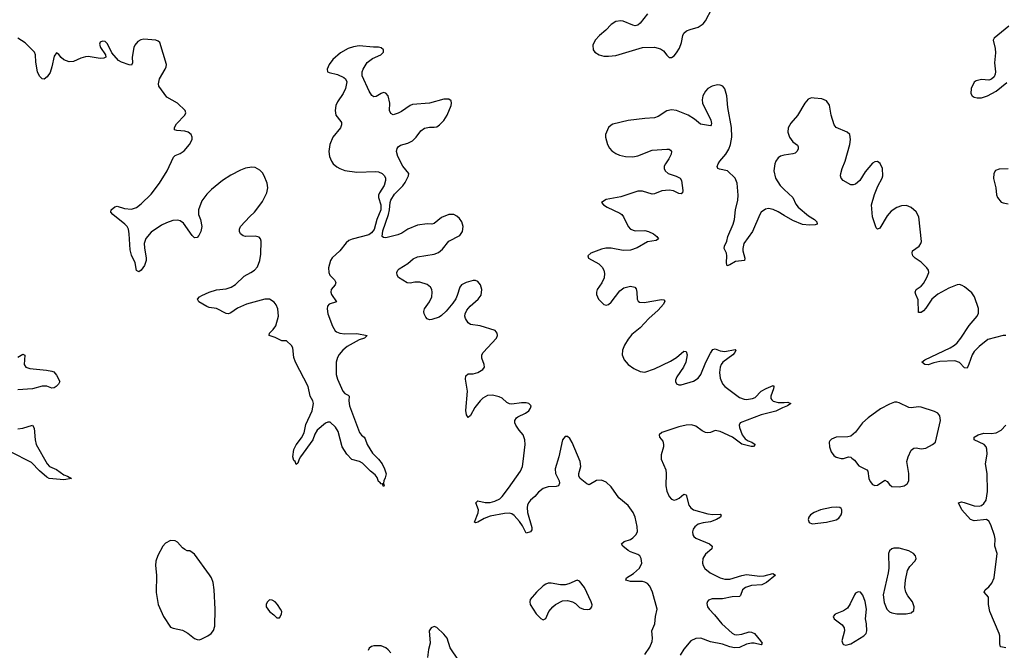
# Model space of a CAD drawing. Header units: inches. Extents: x 1843750 to 1959452, y 907112 to 1016326.
# Tile 16 of 137: x 1873685 to 1881818, y 942810 to 948020. Entities that reach past the tile are written whole.
import ezdxf

# ---------------------------------------------------------------- set-up
doc = ezdxf.new("R2010")
doc.units = ezdxf.units.IN
doc.header["$MEASUREMENT"] = 0
doc.layers.add('B8974', color=7, linetype='Continuous')
doc.layers.add('B8984', color=7, linetype='Continuous')

msp = doc.modelspace()

# ---------------------------------------------------------------- linework, layer by layer
at = {"layer": 'B8974', "color": 6}
for points, elevation in [([(1878870, 948068.2), (1878810.1, 947990), (1878790, 947973.6), (1878770, 947969.9), (1878750, 947974.3), (1878670, 948008.1), (1878649.5, 948010.5), (1878610, 948004.8), (1878570, 947979.8), (1878526.5, 947933.5), (1878475.6, 947890), (1878439.7, 947850), (1878420.2, 947810), (1878422.8, 947770), (1878437, 947750), (1878472.7, 947730), (1878510, 947719.5), (1878550, 947717.2), (1878610, 947724.4), (1878830, 947789.3), (1878930, 947792.5), (1878979.4, 947779.4), (1879002.2, 947762.2), (1879030, 947725.3), (1879050, 947708.2), (1879070, 947707), (1879090, 947722), (1879110, 947745.3), (1879134.4, 947785.6), (1879151.6, 947830), (1879162.3, 947890), (1879170.6, 947909.4), (1879193.8, 947926.2), (1879222, 947938), (1879290, 947958.2), (1879330, 947984.7), (1879349.8, 948010), (1879402, 948110)], 600), ([(1878850, 942776.2), (1878890, 942836.8), (1878910, 942882.9), (1878913.4, 942910), (1878907.7, 942970), (1878931.2, 943030), (1878936.5, 943090), (1878950.9, 943150), (1878911.8, 943290), (1878890, 943339), (1878870, 943363), (1878850, 943374), (1878830, 943378.4), (1878730, 943380.2), (1878693.2, 943390), (1878697.7, 943410), (1878754.6, 943445.4), (1878805.7, 943490), (1878822.9, 943530), (1878818.8, 943570), (1878808.1, 943590), (1878790, 943602.6), (1878730, 943623.1), (1878710, 943634.6), (1878667, 943670), (1878656.9, 943690), (1878677.7, 943710), (1878730, 943727.1), (1878750, 943739), (1878775.2, 943764.8), (1878787.7, 943790), (1878786.9, 943833.1), (1878768.6, 943910), (1878751.5, 943950), (1878710, 944007.1), (1878634.9, 944070), (1878570, 944161.7), (1878530, 944200.7), (1878490, 944215.3), (1878450, 944213), (1878390, 944176.7), (1878370, 944184.6), (1878314.7, 944230), (1878304.4, 944250), (1878303.6, 944270), (1878320.2, 944330), (1878315.1, 944370), (1878250, 944527.9), (1878230, 944560.5), (1878210, 944577.6), (1878190, 944577), (1878168.4, 944550), (1878138.4, 944410), (1878109.4, 944310), (1878109.7, 944270), (1878140.5, 944210), (1878143.7, 944190), (1878136.9, 944170), (1878117.2, 944162.8), (1878050, 944159.9), (1878010, 944147.9), (1877970, 944116.9), (1877939.3, 944080.7), (1877905.2, 944050), (1877887.9, 944030), (1877879.6, 944010), (1877876.3, 943990), (1877878.8, 943950), (1877915.2, 943824.8), (1877915, 943805), (1877903.2, 943790), (1877870, 943778.3), (1877839.7, 943839.7), (1877814.4, 943874.4), (1877770, 943924.9), (1877750, 943937.8), (1877730, 943942.5), (1877690, 943940.2), (1877570, 943919.9), (1877520.7, 943899.3), (1877470, 943868.8), (1877450, 943862.2), (1877441.5, 943870), (1877473.3, 943946.7), (1877476, 943970), (1877453.2, 944030), (1877470, 944044.4), (1877530, 944031.4), (1877570, 944032.3), (1877610, 944042.8), (1877650, 944063.1), (1877670, 944080.5), (1877724.1, 944150), (1877822.8, 944290), (1877837.1, 944330), (1877843, 944370), (1877859.6, 944510), (1877858, 944550), (1877844.1, 944590), (1877810, 944630), (1877783.5, 944670), (1877775.2, 944690), (1877775.2, 944710), (1877787.6, 944730), (1877800, 944740), (1877862.9, 944770), (1877890, 944789.6), (1877905, 944810), (1877910.4, 944830.4), (1877889.9, 944849.9), (1877870, 944853.6), (1877830, 944854.6), (1877750, 944843.1), (1877730, 944846.3), (1877710, 944856.6), (1877670, 944892.7), (1877645.6, 944905.6), (1877590, 944917.7), (1877550, 944914.9), (1877510, 944894.1), (1877487.5, 944872.5), (1877444.4, 944815.6), (1877410, 944749), (1877390, 944733.8), (1877376.3, 944756.3), (1877371.6, 944791.6), (1877384.7, 944950), (1877367.6, 945050), (1877370, 945077.8), (1877390, 945094.7), (1877430, 945095.3), (1877470, 945104.5), (1877510.8, 945130), (1877524.7, 945150), (1877521.8, 945170), (1877502.6, 945222.6), (1877503, 945250), (1877514.5, 945270), (1877622.8, 945390), (1877632.2, 945410), (1877630.5, 945430), (1877611.3, 945451.3), (1877489.7, 945490.3), (1877410, 945501.2), (1877390, 945515.2), (1877366.9, 945550), (1877362.7, 945570), (1877364.6, 945590), (1877379.7, 945620.3), (1877407.3, 945652.7), (1877473.1, 945710), (1877496.7, 945743.3), (1877502.5, 945790), (1877492, 945830), (1877470, 945856.3), (1877450, 945865), (1877430, 945866.3), (1877372.2, 945850), (1877335.9, 945830), (1877320.1, 945810), (1877299.9, 945740.1), (1877287, 945713), (1877262.6, 945677.4), (1877207.2, 945612.8), (1877170, 945576.5), (1877150, 945563.2), (1877090, 945543.8), (1877070, 945541.6), (1877050, 945549.2), (1877041.1, 945561.1), (1877026.6, 945590), (1877024.3, 945610), (1877028.8, 945631.2), (1877070, 945689.6), (1877088.4, 945730), (1877093.5, 945770), (1877089.9, 945790), (1877079.3, 945810), (1877050, 945833.5), (1876990, 945851.7), (1876950, 945852.7), (1876910, 945843.5), (1876885.4, 945845.4), (1876814.3, 945890), (1876802.3, 945910), (1876801.4, 945930), (1876808.3, 945950), (1876818.5, 945961.5), (1876890, 946005.3), (1876935.9, 946044.1), (1876970, 946059.6), (1877110, 946083.6), (1877144.1, 946095.9), (1877177.3, 946122.7), (1877229.8, 946190.2), (1877321.7, 946238.3), (1877343.4, 946270), (1877348.2, 946310), (1877336.7, 946350), (1877317.8, 946377.8), (1877296.6, 946396.6), (1877270, 946409.5), (1877230, 946409.6), (1877170, 946384.3), (1877110, 946335.3), (1877090, 946331.3), (1877050, 946333), (1876970, 946322), (1876891.1, 946290), (1876842.8, 946257.2), (1876810, 946242.8), (1876710, 946217.7), (1876690, 946220.2), (1876680.6, 946230), (1876684.7, 946275.3), (1876731, 946411), (1876739.7, 946450), (1876744.4, 946510), (1876750.8, 946530), (1876781, 946579), (1876850, 946646.9), (1876870, 946675.6), (1876896.8, 946730), (1876900.8, 946750), (1876849.2, 946809.2), (1876808.6, 946888.6), (1876797.7, 946930), (1876803.8, 946956.2), (1876811.4, 946968.6), (1876830, 946983.3), (1876890, 946998.4), (1876930, 947018.8), (1876961.2, 947050), (1876998.7, 947101.3), (1877030, 947124.9), (1877070, 947133.1), (1877110, 947131.3), (1877130, 947135.8), (1877153.7, 947150), (1877190, 947188), (1877216.1, 947230), (1877248.1, 947310), (1877251.5, 947330), (1877248.4, 947348.4), (1877230, 947362), (1877190, 947363.1), (1877070, 947331), (1876930, 947318), (1876910, 947310.5), (1876839.2, 947260.8), (1876812.2, 947247.8), (1876770, 947234.5), (1876750, 947243.4), (1876739.1, 947270), (1876743.7, 947330), (1876729.8, 947390), (1876710, 947413.6), (1876690, 947417.4), (1876670, 947410.5), (1876630, 947384.7), (1876610, 947383.7), (1876594.5, 947394.5), (1876570.9, 947430), (1876514.5, 947554.5), (1876515.3, 947590), (1876521.3, 947610), (1876555.3, 947664.7), (1876599.9, 947700.1), (1876667.3, 947730), (1876691.1, 947750), (1876689.6, 947770), (1876670, 947787.8), (1876650, 947794), (1876608.7, 947791.3), (1876490, 947803.9), (1876443.2, 947796.7), (1876398.5, 947781.5), (1876335, 947745), (1876271.5, 947690), (1876242, 947650), (1876224.9, 947610), (1876228.5, 947590), (1876242.2, 947582.2), (1876310, 947567.5), (1876362.1, 947542.1), (1876376, 947530), (1876386.1, 947506.1), (1876377.5, 947450), (1876356.3, 947410), (1876310, 947341.3), (1876296.9, 947310), (1876291.4, 947270), (1876295.6, 947230), (1876339.1, 947179.1), (1876344, 947170), (1876344.6, 947150), (1876333.8, 947126.2), (1876272.9, 947050), (1876246.2, 946990), (1876239.7, 946930), (1876245.2, 946890), (1876260.7, 946850), (1876274.9, 946830), (1876304.7, 946804.7), (1876330, 946789.4), (1876370, 946774), (1876470, 946758.8), (1876625.7, 946765.7), (1876650, 946763.2), (1876680.3, 946750), (1876697.3, 946730), (1876705.5, 946710), (1876706.7, 946690), (1876694.9, 946650), (1876657.6, 946590), (1876650.3, 946570), (1876650.3, 946550), (1876668.9, 946488.9), (1876667.7, 946450), (1876636, 946370), (1876613, 946287), (1876590, 946257.8), (1876570, 946243.7), (1876432.5, 946207.5), (1876404, 946196), (1876382.4, 946177.6), (1876329.2, 946110), (1876267.1, 946052.9), (1876253, 946030), (1876235.6, 945970), (1876237.8, 945930), (1876246.2, 945910), (1876285.5, 945870), (1876295.3, 945850), (1876291.4, 945830), (1876258.1, 945790), (1876254, 945770), (1876259.5, 945750), (1876302, 945690), (1876242.4, 945670), (1876227.9, 945652.1), (1876224, 945630), (1876230, 945588.8), (1876270, 945486.7), (1876290, 945450.2), (1876301.5, 945441.5), (1876330.6, 945430.6), (1876370, 945424.6), (1876470, 945426.6), (1876556.3, 945410), (1876532.2, 945390), (1876490, 945375.9), (1876390, 945321.1), (1876354.4, 945290), (1876325.4, 945254.6), (1876309.5, 945230), (1876298.2, 945190), (1876300.5, 945090), (1876310, 945049.1), (1876354.7, 944950), (1876370, 944932.7), (1876398.8, 944918.8), (1876406, 944910), (1876403.2, 944870), (1876409.3, 944829.3), (1876492, 944610), (1876507.3, 944587.3), (1876530.2, 944570), (1876538.2, 944558.2), (1876556.2, 944510), (1876598.9, 944438.9), (1876650.2, 944390), (1876678.2, 944350), (1876698.9, 944310), (1876711.1, 944268.9), (1876705.2, 944234.8), (1876693.4, 944210), (1876690.9, 944190.9), (1876694.8, 944170), (1876690, 944164), (1876684, 944176), (1876688, 944188), (1876676, 944184), (1876670, 944186.6), (1876660.4, 944200.4), (1876650, 944206), (1876639.2, 944239.2), (1876621, 944261), (1876584, 944290), (1876516.9, 944356.9), (1876491.2, 944371.2), (1876430, 944387.9), (1876386.5, 944430), (1876350, 944492.3), (1876317, 944617), (1876293.9, 944653.9), (1876250, 944694.1), (1876230, 944696.3), (1876210, 944685.9), (1876142.1, 944630), (1876123.3, 944596.7), (1876107.7, 944550), (1876003.7, 944410), (1875993.1, 944390), (1875984, 944356), (1875970, 944346.6), (1875959.6, 944370), (1875950, 944378), (1875940.5, 944410), (1875949.9, 944470), (1875970, 944508), (1876014.2, 944565.8), (1876034.4, 944605.6), (1876050, 944675.6), (1876100.6, 944790), (1876112.2, 944850), (1876107.1, 944870), (1876084, 944910), (1876066.9, 944990), (1875962.7, 945190), (1875950.6, 945230), (1875940.9, 945310), (1875930, 945329), (1875890, 945368.1), (1875850, 945366.6), (1875795.6, 945395.6), (1875745.7, 945410), (1875747.4, 945430), (1875780, 945460), (1875800.6, 945490), (1875824.3, 945570), (1875818.4, 945630), (1875803.3, 945663.3), (1875786.1, 945686.1), (1875750, 945711.4), (1875710, 945712.1), (1875558, 945670), (1875484.1, 945635.9), (1875430, 945599.1), (1875410, 945590.7), (1875390, 945591.3), (1875310, 945633.1), (1875250, 945642.9), (1875230, 945650.7), (1875165.1, 945690), (1875154, 945710), (1875170.9, 945730), (1875190, 945742.3), (1875249.7, 945770), (1875310, 945788.1), (1875390, 945795.8), (1875432.3, 945810), (1875467.2, 945832.8), (1875538.1, 945901.9), (1875595.6, 945930), (1875625.1, 945950), (1875650, 945979.5), (1875668.3, 946031.7), (1875677.5, 946082.5), (1875679.3, 946190), (1875674.7, 946210), (1875662.2, 946222.2), (1875631.6, 946231.6), (1875550, 946228.1), (1875530, 946233.2), (1875509.9, 946250), (1875500.7, 946270), (1875500.7, 946290), (1875510, 946310.9), (1875585.3, 946394.7), (1875624, 946430), (1875670, 946487.9), (1875690, 946516.8), (1875726.7, 946590), (1875734.8, 946630), (1875729.9, 946670), (1875705.2, 946730), (1875690, 946754.8), (1875670, 946775.3), (1875630, 946798.2), (1875601.5, 946801.5), (1875550, 946793.7), (1875510, 946777.8), (1875430, 946735.2), (1875361.2, 946690), (1875270, 946616.8), (1875230, 946578.2), (1875190, 946522.3), (1875161.9, 946450), (1875163.6, 946410), (1875178.6, 946370), (1875188.6, 946310), (1875180.6, 946270), (1875164.2, 946235.8), (1875150, 946219.7), (1875130, 946217.3), (1875110, 946237.6), (1875038, 946338), (1875010, 946358.2), (1874990, 946364), (1874950, 946361.8), (1874898.3, 946341.7), (1874857.5, 946322.5), (1874770, 946265.6), (1874728.6, 946211.4), (1874713.3, 946170), (1874715, 946135), (1874730.9, 946050), (1874729.2, 946030), (1874715.6, 945990), (1874690, 945951.2), (1874670, 945936.9), (1874650, 945947), (1874638.6, 946010), (1874610, 946073.3), (1874597.3, 946117.3), (1874590.9, 946250.9), (1874584.1, 946290), (1874573.3, 946310), (1874554.1, 946330), (1874455, 946410), (1874436.8, 946430), (1874441.8, 946450), (1874470, 946472.9), (1874490, 946479.7), (1874550, 946459), (1874610, 946454.3), (1874650, 946469.3), (1874690, 946499.3), (1874770, 946578.2), (1874840.6, 946670), (1874904.7, 946770), (1874955.4, 946884.6), (1874970, 946897.6), (1875010, 946914.6), (1875042.8, 946937.2), (1875088.1, 946990), (1875108.8, 947030), (1875109.8, 947050), (1875101.5, 947070), (1875077.4, 947090), (1875050, 947098.1), (1874983.8, 947103.8), (1874964.2, 947110), (1874963.1, 947130), (1874979.9, 947160.1), (1875048.2, 947230), (1875056.9, 947250), (1875051.5, 947270), (1874989.7, 947330), (1874900.7, 947380.7), (1874834.5, 947470), (1874831, 947490), (1874840.6, 947530), (1874886.4, 947610), (1874895.1, 947630), (1874896.9, 947650), (1874844.2, 947830), (1874830, 947842.2), (1874810, 947849.1), (1874710, 947857.4), (1874686, 947854), (1874660.8, 947839.2), (1874635.5, 947810), (1874627.5, 947790), (1874613.7, 947710), (1874616.9, 947663.1), (1874610, 947643.9), (1874590, 947646.3), (1874527.5, 947667.5), (1874501.5, 947681.5), (1874445.1, 947745.1), (1874410, 947819.7), (1874390, 947838.5), (1874370, 947841), (1874350, 947834.3), (1874343.4, 947816.6), (1874351.6, 947790), (1874394.6, 947730), (1874396.5, 947710), (1874379.5, 947700.5), (1874350, 947700.2), (1874250, 947714.5), (1874230, 947713.2), (1874190, 947701.2), (1874130, 947674.7), (1874092.8, 947672.8), (1874048.9, 947688.9), (1874027.7, 947707.7), (1874010, 947732), (1873990, 947746), (1873970, 947717.2), (1873951.3, 947630), (1873935.7, 947584.3), (1873913.4, 947546.6), (1873888.4, 947528.4), (1873869.8, 947529.8), (1873850, 947553), (1873833.2, 947590), (1873819.3, 947670), (1873816.4, 947730), (1873808, 947750), (1873730, 947827.1), (1873670, 947867.6)], 600), ([(1880000, 946402.3), (1879950, 946432.5), (1879910, 946451.4), (1879870, 946459.7), (1879844.8, 946455.2), (1879810.6, 946430), (1879797.5, 946410), (1879737.6, 946270), (1879666.8, 946170), (1879657.2, 946130), (1879657.5, 946110), (1879674.8, 946050), (1879673.4, 946030), (1879596.7, 946023.3), (1879550, 945994), (1879530, 945987.3), (1879524.2, 946010), (1879526.1, 946070), (1879522.4, 946090), (1879503.9, 946130), (1879506, 946150), (1879525.1, 946190), (1879533.6, 946230), (1879577.6, 946330), (1879589.9, 946370), (1879598.2, 946450), (1879616.7, 946530), (1879620.3, 946570), (1879612.5, 946670), (1879596, 946710), (1879531.2, 946771.2), (1879464.5, 946784.5), (1879451.1, 946791.1), (1879446.6, 946806.6), (1879454.1, 946830), (1879467.6, 946850), (1879518.1, 946910), (1879543.4, 946950), (1879556.6, 946990), (1879566.6, 947050), (1879564.1, 947130), (1879534.2, 947294.2), (1879526, 947390), (1879510, 947447.8), (1879492.7, 947470), (1879470, 947479.2), (1879450, 947481.1), (1879405.5, 947470), (1879370.2, 947450), (1879349.7, 947430.3), (1879326.8, 947390), (1879321.8, 947358.1), (1879324.8, 947330), (1879393.5, 947190), (1879398.2, 947161.8), (1879397, 947150), (1879390, 947142.4), (1879310, 947156.8), (1879258.7, 947198.7), (1879206.5, 947230), (1879110.7, 947269.3), (1879070, 947276.1), (1879030, 947268), (1878960.2, 947219.8), (1878930, 947207.6), (1878850, 947203), (1878710, 947186.4), (1878584.7, 947155.3), (1878570, 947148.5), (1878549.7, 947130.3), (1878525.3, 947070), (1878525, 947050), (1878540.1, 946990), (1878557.3, 946957.3), (1878576.5, 946936.5), (1878610, 946913.4), (1878640.2, 946900.2), (1878690, 946888.4), (1878750, 946886.8), (1878790, 946895), (1878910, 946942.4), (1879031.3, 946951.3), (1879049.6, 946949.6), (1879061.4, 946941.4), (1879069.4, 946930), (1879067, 946910), (1879048.2, 946870), (1879019.4, 946830), (1879009.6, 946810), (1879007.8, 946790), (1879016.8, 946770), (1879041.5, 946750), (1879107.6, 946727.6), (1879140.6, 946710), (1879152.3, 946690), (1879162.2, 946610), (1879159.4, 946590), (1879150, 946581), (1879130, 946585.1), (1879085.6, 946605.6), (1879050, 946612.8), (1878990, 946606.1), (1878930, 946580.4), (1878910, 946579.1), (1878830, 946602.6), (1878790, 946602.8), (1878650, 946556.9), (1878530, 946533.9), (1878490.5, 946510), (1878508, 946490), (1878537.4, 946470), (1878642.3, 946422.3), (1878659.4, 946410), (1878672.5, 946392.5), (1878710.1, 946310.1), (1878729.4, 946289.4), (1878770, 946276.6), (1878850, 946276.9), (1878880.3, 946270), (1878921.7, 946250), (1878947.9, 946230), (1878962.2, 946210), (1878943.2, 946196.7), (1878870, 946183.3), (1878784.6, 946135.4), (1878730, 946115.5), (1878670, 946111.8), (1878570, 946132.2), (1878528, 946132), (1878490, 946123), (1878403, 946090), (1878378.4, 946070), (1878382.4, 946050), (1878470, 946001.7), (1878495.7, 945975.7), (1878510.1, 945950), (1878516.3, 945923.7), (1878512.9, 945887.1), (1878494.3, 945845.7), (1878456, 945790), (1878449.4, 945770), (1878449.5, 945749.5), (1878467.5, 945710), (1878510, 945667.2), (1878530, 945661.6), (1878550, 945667.6), (1878570, 945685.4), (1878641.2, 945778.8), (1878676.6, 945803.4), (1878730, 945817.5), (1878766.7, 945810), (1878776.7, 945796.7), (1878782.7, 945770), (1878784.8, 945710), (1878794.1, 945694), (1878806.2, 945686.2), (1878844.4, 945684.4), (1878987, 945707), (1879005.5, 945705.5), (1879014, 945694), (1879001.8, 945670), (1878959.6, 945620.4), (1878880.8, 945550), (1878810, 945474.3), (1878741.9, 945418.1), (1878710, 945379.5), (1878679.6, 945330), (1878664.1, 945290), (1878662.7, 945250), (1878679.1, 945210), (1878712.1, 945172.1), (1878757.9, 945137.9), (1878810, 945114.2), (1878850, 945109.1), (1878930, 945135.2), (1879061.2, 945198.8), (1879111.7, 945228.3), (1879170, 945282.5), (1879190, 945279.6), (1879198.6, 945250), (1879188.7, 945190), (1879169, 945150), (1879113.2, 945070), (1879103, 945043), (1879101.3, 945030), (1879110.6, 945010.6), (1879130, 945003.4), (1879150, 945003.2), (1879250, 945032.7), (1879290, 945059.4), (1879311.4, 945090), (1879352.1, 945190), (1879390, 945266), (1879410, 945295.1), (1879430, 945301.4), (1879470, 945284.5), (1879510, 945280.1), (1879596.3, 945296.3), (1879600.6, 945290), (1879591.6, 945270), (1879575.1, 945250), (1879492.5, 945190), (1879478.1, 945170), (1879470.6, 945150), (1879465.6, 945105.6), (1879470, 945058.2), (1879490, 945012.8), (1879509.3, 944989.3), (1879630, 944899.1), (1879670, 944883.7), (1879690, 944882.7), (1879739.1, 944890), (1879761.3, 944898.7), (1879810.4, 944950), (1879850, 944972.1), (1879910, 944996.9), (1879914, 944990), (1879911.8, 944970), (1879889.7, 944910), (1879890.6, 944890), (1879898.6, 944878.6), (1879910, 944868.6), (1879950, 944857.7), (1880000, 944858.7)], 600), ([(1880000, 946900.2), (1879990, 946898.7), (1879968.6, 946891.4), (1879950, 946877.8), (1879930.6, 946850), (1879923.6, 946830), (1879914.9, 946770), (1879927.7, 946710), (1879966, 946650), (1880000, 946617.6)], 600), ([(1873670, 945230.9), (1873710, 945256.5), (1873728.5, 945248.5), (1873722.3, 945170), (1873735.8, 945150), (1873770, 945138.3), (1873905.5, 945125.5), (1873950, 945117.6), (1873966.8, 945110), (1873990, 945082.8), (1874018, 945030), (1874006.7, 945010), (1873987, 944990), (1873970, 944977.3), (1873950, 944976.8), (1873910, 944991.6), (1873870, 944993.7), (1873790, 944971), (1873670, 944961.1)], 600), ([(1880000, 944819.9), (1879985.4, 944814.6), (1879930, 944785), (1879810, 944756.5), (1879635.8, 944690), (1879629.2, 944670.8), (1879631, 944650), (1879654.2, 944590), (1879678.6, 944558.6), (1879701.7, 944541.7), (1879732.6, 944530), (1879759.8, 944510), (1879745.5, 944494.6), (1879727, 944493), (1879650, 944513.8), (1879572.1, 944572.1), (1879470, 944619.2), (1879430, 944625.9), (1879390, 944610.4), (1879370, 944606.5), (1879350, 944608.8), (1879322.7, 944622.7), (1879270, 944662.5), (1879233.7, 944673.7), (1879190, 944670.9), (1879130, 944655.3), (1878989, 944611), (1878966, 944590), (1878970.2, 944570), (1878996.8, 944536.8), (1879004.4, 944510), (1879004, 944490), (1878985.1, 944425.1), (1878983, 944390), (1879021.7, 944301.7), (1879025, 944270), (1879021, 944170), (1879030, 944124.9), (1879050, 944081.5), (1879070, 944058.7), (1879090, 944051), (1879110, 944056.2), (1879131.4, 944068.6), (1879170, 944100.5), (1879178.9, 944098.9), (1879190, 944094.3), (1879211.9, 944010), (1879228, 943988), (1879250.3, 943970.3), (1879370, 943937.5), (1879410, 943932.8), (1879470, 943935), (1879479.1, 943930), (1879473.4, 943910), (1879441, 943890), (1879390, 943871.8), (1879330, 943864.8), (1879288.1, 943851.9), (1879262.3, 943830), (1879248.3, 943810), (1879241.9, 943790), (1879245.1, 943765.1), (1879254, 943750), (1879270, 943736.3), (1879382.8, 943690), (1879405.2, 943670), (1879402.2, 943650), (1879350, 943604.6), (1879328.3, 943570), (1879325.4, 943530), (1879330.4, 943510), (1879345.2, 943485.2), (1879389.3, 943449.3), (1879470, 943408.4), (1879510, 943396.8), (1879550, 943397.9), (1879650, 943429.3), (1879690, 943436.5), (1879797.7, 943422.3), (1879833.5, 943426.5), (1879905.9, 943445.9), (1879927, 943430), (1879854.2, 943370), (1879814.5, 943350), (1879730, 943345.2), (1879680.4, 943330), (1879655.2, 943310), (1879637.7, 943262.3), (1879630, 943253.6), (1879570, 943253.4), (1879490, 943236.4), (1879405.3, 943234.7), (1879376.1, 943223.9), (1879366.3, 943213.7), (1879361.8, 943198.2), (1879366.4, 943170), (1879380.3, 943150), (1879424.5, 943104.5), (1879484, 943030), (1879570, 942952.6), (1879590, 942942.1), (1879610, 942938.9), (1879650, 942943.2), (1879710, 942961.8), (1879730, 942961.4), (1879753.8, 942950), (1879805.5, 942890), (1879818.5, 942870), (1879810, 942854.6), (1879750.6, 942870.6), (1879730, 942870.8), (1879690, 942861.2), (1879630, 942834.5), (1879590, 942830.4), (1879550, 942838.4), (1879490, 942861.6), (1879390, 942880.9), (1879310.1, 942909.9), (1879270, 942908.1), (1879230, 942887.4), (1879170, 942819), (1879141.3, 942770)], 600), ([(1873670, 944640.1), (1873710, 944644.1), (1873790, 944669.2), (1873805.1, 944645.1), (1873812.6, 944550), (1873820.8, 944510), (1873913.2, 944350), (1873932, 944330), (1873990, 944304.2), (1874050, 944260.8), (1874080.5, 944250), (1874114, 944230), (1874050, 944219.9), (1873930, 944229.9), (1873910, 944241.8), (1873850, 944293.5), (1873783.2, 944363.2), (1873610, 944449.6)], 600), ([(1877310.9, 942730), (1877241.8, 942830), (1877216, 942910), (1877190, 942944.2), (1877130, 942997.6), (1877110, 943007.6), (1877083.4, 942996.6), (1877068.1, 942970), (1877075.3, 942870), (1877062.7, 942817.3), (1877054.8, 942750)], 700), ([(1876749.9, 942790), (1876730, 942815.8), (1876710, 942831.7), (1876670, 942846.1), (1876610, 942848.4), (1876590, 942842.6), (1876573.1, 942826.9), (1876563.9, 942810)], 700)]:
    msp.add_lwpolyline(points, dxfattribs=dict(at, elevation=elevation))
at = {"layer": 'B8974', "color": 6, "elevation": 700}
for points in [[(1874930, 943718), (1874890, 943695.1), (1874867.7, 943670), (1874826.9, 943593.1), (1874810, 943548), (1874806, 943510), (1874815.3, 943430), (1874812.3, 943287.7), (1874830.3, 943190), (1874873.4, 943090), (1874930, 943003), (1874952.1, 942992.1), (1875030, 942975.8), (1875073.1, 942953.1), (1875130, 942908.4), (1875150, 942899.3), (1875170, 942898.4), (1875190, 942905.7), (1875239.5, 942930), (1875267, 942950), (1875285.9, 942974.1), (1875298.3, 943010), (1875298.9, 943150), (1875292.8, 943310), (1875282.8, 943370), (1875268.6, 943410), (1875253.9, 943433.9), (1875130, 943605.6), (1875090, 943632.3), (1875070, 943632.3), (1875050, 943642.4), (1875030, 943658), (1874990, 943703.6), (1874970, 943715.6)], [(1878290, 943388.7), (1878220.8, 943359.2), (1878190, 943351.5), (1878151.8, 943351.8), (1878074.6, 943365.4), (1878050, 943365.4), (1878030, 943358.2), (1878010, 943343.5), (1877954.4, 943290), (1877902.6, 943230), (1877898.7, 943210), (1877902.6, 943190), (1877950, 943111.8), (1877990, 943072.4), (1878010, 943061.6), (1878030, 943073.4), (1878057, 943130), (1878089.2, 943170.8), (1878111.1, 943188.9), (1878170, 943218.1), (1878210, 943221.7), (1878250.1, 943210.1), (1878276.1, 943196.1), (1878310, 943165.4), (1878343, 943150), (1878373.3, 943146.7), (1878390.5, 943149.5), (1878401.8, 943158.2), (1878411, 943170), (1878412.8, 943187.2), (1878406.6, 943210), (1878350, 943329.7), (1878310, 943380.9)], [(1875750, 943227.3), (1875730, 943209.2), (1875721.3, 943190), (1875720.4, 943170), (1875750, 943130.7), (1875784.5, 943104.5), (1875810, 943078), (1875830, 943078), (1875849, 943110), (1875849.2, 943130), (1875840.9, 943150), (1875814.7, 943190), (1875795.1, 943210), (1875770, 943226)]]:
    msp.add_lwpolyline(points, close=True, dxfattribs=at)
at = {"layer": 'B8984', "color": 6, "elevation": 600}
for points in [[(1881854.6, 947965.4), (1881734.1, 947865.9), (1881727.2, 947850), (1881742.5, 947782.5), (1881745.9, 947745.9), (1881738, 947662), (1881744.1, 947590), (1881742.5, 947570), (1881733.3, 947546.7), (1881712.3, 947527.7), (1881690, 947521), (1881630, 947525.3), (1881585.2, 947514.8), (1881570, 947503.7), (1881543.7, 947450), (1881540.4, 947410), (1881553, 947390), (1881570, 947380.9), (1881594.4, 947374.4), (1881630, 947374), (1881680.5, 947390), (1881750, 947430.2), (1881838.5, 947501.5)], [(1881830, 945409.7), (1881810, 945410.9), (1881683.3, 945376.7), (1881610, 945320.8), (1881570, 945278.6), (1881552.4, 945250), (1881526.4, 945173.6), (1881510, 945141.2), (1881490, 945144.4), (1881448.9, 945188.9), (1881410, 945201.7), (1881284.5, 945195.5), (1881234.8, 945185.2), (1881188.3, 945168.3), (1881161.5, 945170), (1881136.8, 945190), (1881161.8, 945210), (1881370.4, 945310), (1881405.5, 945330), (1881428.4, 945350), (1881460.1, 945390), (1881527.1, 945492.9), (1881592.7, 945570), (1881604.3, 945595.7), (1881606.1, 945633.9), (1881571.9, 945730), (1881550, 945764.1), (1881490, 945812.7), (1881470, 945825.3), (1881448.7, 945831.3), (1881429.9, 945829.9), (1881358.8, 945801.2), (1881270, 945751.6), (1881220.4, 945710), (1881170, 945636.7), (1881150, 945614.9), (1881130, 945601.7), (1881110, 945602.2), (1881106.3, 945706.3), (1881086.2, 945750), (1881082.6, 945770), (1881090.8, 945790), (1881130, 945817.7), (1881150, 945841.1), (1881179.3, 945890), (1881194.1, 945930), (1881192.1, 945950), (1881178, 945970), (1881130, 946016), (1881080.7, 946050), (1881063.7, 946070), (1881055.9, 946090), (1881061.1, 946110), (1881116, 946150), (1881129.3, 946170), (1881133.4, 946186.6), (1881112.6, 946390), (1881090, 946431.9), (1881050, 946467.4), (1881010, 946483.7), (1880970, 946482.9), (1880930, 946469.2), (1880882.2, 946437.8), (1880850, 946400.7), (1880790, 946298.8), (1880770, 946289.9), (1880760.3, 946300.3), (1880730.7, 946390), (1880722, 946490), (1880745.7, 946574.4), (1880774.4, 946645.6), (1880809.9, 946710), (1880815.1, 946730), (1880813.3, 946790), (1880792.4, 946832.4), (1880770, 946847.1), (1880750, 946845), (1880730, 946834.2), (1880670, 946761.8), (1880624.3, 946690), (1880590, 946660.5), (1880570, 946655.4), (1880550, 946656.5), (1880487.2, 946690), (1880469.3, 946710), (1880465.3, 946730), (1880467.6, 946750), (1880477.5, 946790), (1880503.3, 946850), (1880541.7, 946990), (1880547.5, 947030), (1880541.2, 947070), (1880521, 947090), (1880430.3, 947130.3), (1880413.7, 947150), (1880388.5, 947230), (1880374.4, 947314.4), (1880350, 947349.8), (1880310, 947365.3), (1880247.5, 947372.5), (1880226.7, 947373.3), (1880197.6, 947362.4), (1880170, 947329.7), (1880111.1, 947228.9), (1880055.4, 947164.6), (1880032.8, 947127.1), (1880030.1, 947090), (1880043.4, 947050), (1880070.4, 947010.4), (1880110, 946982), (1880116.6, 946970), (1880116.1, 946950), (1880104, 946930), (1880090, 946917.8), (1880070, 946910.6), (1880000, 946900.2)], [(1881850, 946786.4), (1881774.6, 946785.4), (1881745.4, 946774.6), (1881731.8, 946750), (1881729, 946709), (1881747.9, 946630), (1881753, 946573), (1881761.3, 946550), (1881793.4, 946513.4), (1881810, 946505.5), (1881850, 946499.3)], [(1880000, 946617.6), (1880070, 946550.9), (1880095.4, 946495.4), (1880116, 946470), (1880200.3, 946400.3), (1880251.5, 946370), (1880270.7, 946350), (1880273.6, 946330), (1880255.7, 946324.3), (1880210, 946322.8), (1880150, 946328.1), (1880070, 946359.9), (1880000, 946402.3)], [(1880000, 944858.7), (1880030, 944859.3), (1880053.7, 944850), (1880028.3, 944830), (1880000, 944819.9)], [(1881830, 942830.4), (1881790, 942838), (1881784.1, 942844.1), (1881780.1, 942870), (1881781.8, 942930), (1881776.1, 942950), (1881697.3, 943130), (1881687.4, 943190), (1881686.9, 943250), (1881651.2, 943290), (1881660.7, 943310), (1881690, 943333.6), (1881715.9, 943364.1), (1881733.7, 943410), (1881758.3, 943610), (1881739.2, 943670), (1881742.7, 943730), (1881737.5, 943757.5), (1881706.3, 943846.3), (1881690, 943878.5), (1881670, 943890.2), (1881570, 943880.6), (1881538, 943890), (1881468.6, 943970), (1881439.2, 944030), (1881464.4, 944035.6), (1881487.8, 944032.2), (1881570, 944004.1), (1881610, 944001.4), (1881630, 944008), (1881650, 944022.3), (1881668.9, 944050), (1881678, 944122), (1881676.6, 944270), (1881663.1, 944350), (1881676.6, 944430), (1881672.4, 944472.3), (1881667, 944490), (1881651.7, 944511.7), (1881570, 944549.9), (1881568.6, 944570), (1881601.4, 944590), (1881650, 944605.4), (1881710, 944600.7), (1881750, 944607.3), (1881792.7, 944630), (1881829.7, 944670)]]:
    msp.add_lwpolyline(points, dxfattribs=at)
at = {"layer": 'B8984', "color": 6, "elevation": 700}
for points in [[(1880930, 944859.5), (1880910, 944859.1), (1880870, 944844.4), (1880795.3, 944804.7), (1880692.9, 944730), (1880646.5, 944690), (1880587.8, 944612.2), (1880550, 944580.4), (1880526.2, 944573.8), (1880428.8, 944571.2), (1880390, 944555.1), (1880378, 944542), (1880371.4, 944528.6), (1880373, 944490), (1880386.8, 944450), (1880410, 944419.7), (1880430, 944406), (1880470, 944394.3), (1880490, 944395.2), (1880530, 944407.3), (1880550, 944404.8), (1880558.8, 944398.8), (1880580.2, 944380.2), (1880615.2, 944335.2), (1880682.2, 944302.2), (1880690.6, 944290), (1880698.4, 944230), (1880710, 944205.8), (1880730, 944180.7), (1880750, 944170.9), (1880770, 944173.8), (1880830, 944214.8), (1880850, 944206), (1880870, 944179.4), (1880890, 944164.7), (1880950, 944160.4), (1880990, 944168), (1881014.5, 944185.5), (1881029.3, 944210.7), (1881029.4, 944270.6), (1881013.7, 944370), (1881022.8, 944410), (1881050, 944463.1), (1881070, 944479.2), (1881090, 944482), (1881130, 944474.3), (1881170, 944478.9), (1881224.4, 944510), (1881250, 944530.4), (1881291.1, 944710), (1881286.4, 944746.4), (1881268.3, 944770), (1881242.7, 944782.7), (1881130, 944819.9), (1881110, 944822.4), (1881050, 944813.2), (1881030, 944815.2), (1880950, 944853.6)], [(1880430, 943994.2), (1880390, 943989.8), (1880300.7, 943970), (1880247.7, 943950), (1880216.4, 943930), (1880203.1, 943910), (1880198, 943890), (1880205.9, 943865.9), (1880230, 943854.6), (1880350, 943869.5), (1880430.5, 943889.5), (1880450, 943901.7), (1880470, 943928.4), (1880477.2, 943950), (1880477.4, 943970), (1880470, 943982), (1880459.3, 943990)], [(1880950, 943655), (1880905.5, 943654.5), (1880890, 943649.7), (1880870, 943633), (1880861.8, 943610), (1880864.1, 943490), (1880858.9, 943450), (1880818.4, 943270), (1880824.5, 943204.5), (1880849, 943149), (1880868.7, 943128.7), (1880890, 943118.8), (1880930, 943112.6), (1881008.1, 943111.9), (1881050, 943120.7), (1881070, 943140.4), (1881074.7, 943170), (1881058.5, 943210), (1881020.3, 943260.3), (1881003.7, 943290), (1880997.3, 943330), (1881000.7, 943390), (1881017.1, 943470), (1881037.3, 943502.7), (1881081.8, 943550), (1881088.7, 943570), (1881083.5, 943590), (1881067.1, 943610), (1881030, 943631.9)], [(1880610, 943293.5), (1880590, 943281.3), (1880581.5, 943270), (1880546.2, 943193.8), (1880522, 943158), (1880490, 943135.6), (1880420.4, 943110), (1880404.6, 943090), (1880412.6, 943070), (1880479.7, 943019.7), (1880495.3, 942995.3), (1880497.8, 942970), (1880475.4, 942890), (1880483.2, 942863.2), (1880490, 942857.4), (1880510, 942853.2), (1880550, 942863.9), (1880658.4, 942930), (1880677.3, 942950), (1880682.1, 942970), (1880679.3, 943030), (1880670.5, 943070), (1880678.6, 943150), (1880670, 943214.5), (1880650, 943266.6), (1880630, 943289.7)]]:
    msp.add_lwpolyline(points, close=True, dxfattribs=at)

doc.saveas('drawing.dxf')
